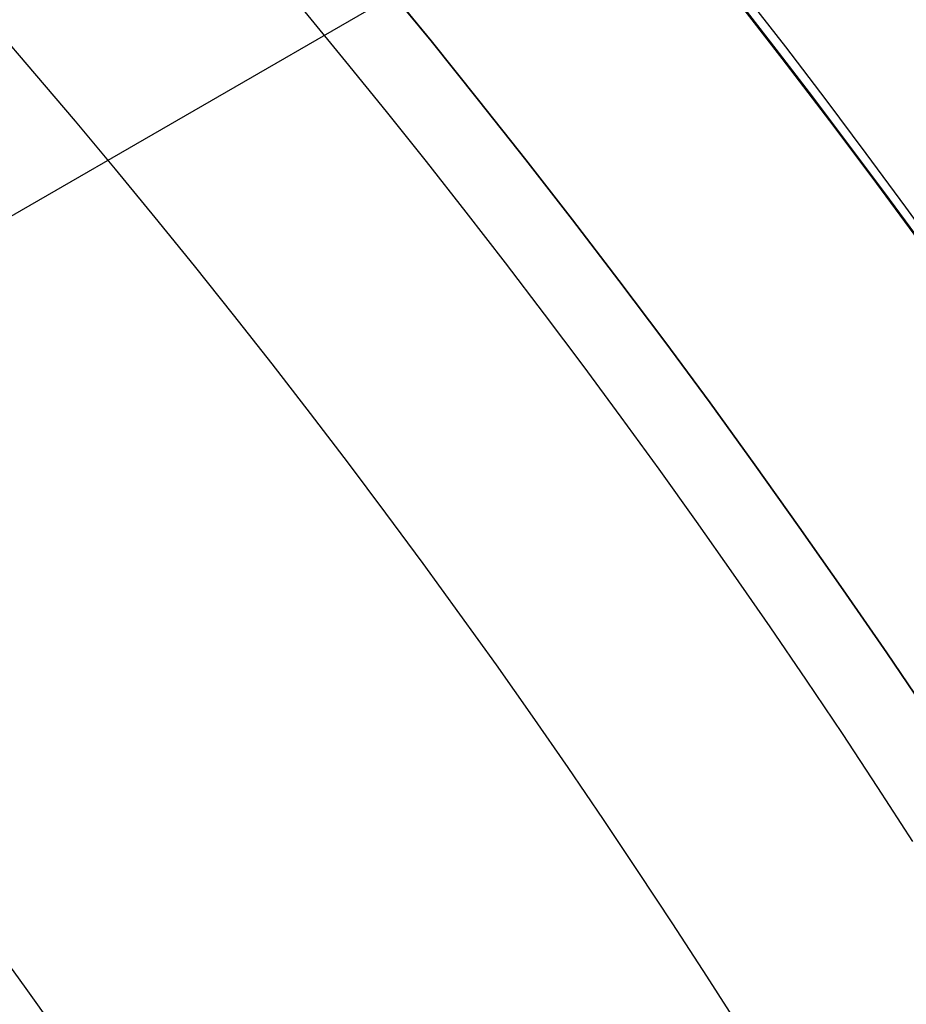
# Model space of a CAD drawing. Extents: x 16051 to 17254, y -2088 to -1046.
# Tile 38 of 62: x 16690.16 to 16695.15, y -1677.9 to -1672.35. Entities that reach past the tile are written whole.
import ezdxf

# ---------------------------------------------------------------- set-up
doc = ezdxf.new("R2010")
doc.units = 0
doc.layers.get('0').update_dxf_attribs({"linetype": 'CONTINUOUS'})
doc.layers.add('COLOR', color=7, linetype='CONTINUOUS')

msp = doc.modelspace()

# ---------------------------------------------------------------- linework, layer by layer
msp.add_line((16697.55002637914, -1669.156714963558, 261.0844421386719), (16672.4352896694, -1683.656714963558, 261.0844421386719))
for points in [[(16695.36814178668, -1673.707516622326), (16695.14686274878, -1673.403135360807), (16694.92333935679, -1673.100498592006), (16694.69758796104, -1672.799614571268), (16694.46962491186, -1672.500491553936), (16694.23946655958, -1672.203137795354), (16694.00712925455, -1671.907561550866), (16693.77262934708, -1671.613771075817), (16693.53598318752, -1671.321774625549), (16693.2972071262, -1671.031580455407), (16693.05631751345, -1670.743196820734), (16692.8133306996, -1670.456631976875), (16692.56826303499, -1670.171894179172), (16692.32113086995, -1669.88899168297), (16692.07195055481, -1669.607932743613), (16691.82073843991, -1669.328725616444)], [(16695.18628618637, -1676.978153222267), (16694.98879731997, -1676.673547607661), (16694.78903730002, -1676.370566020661), (16694.58702186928, -1676.069216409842), (16694.3827667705, -1675.769506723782), (16694.17628774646, -1675.471444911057), (16693.9676005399, -1675.175038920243), (16693.75672089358, -1674.880296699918), (16693.54366455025, -1674.587226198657), (16693.32844725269, -1674.295835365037), (16693.11108474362, -1674.006132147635), (16692.89159276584, -1673.718124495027), (16692.66998706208, -1673.43182035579), (16692.4462833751, -1673.1472276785), (16692.22049744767, -1672.864354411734), (16691.99264502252, -1672.583208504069), (16691.76274184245, -1672.30379790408), (16691.53080365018, -1672.026130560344), (16691.29684618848, -1671.750214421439), (16691.0608852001, -1671.47605743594), (16690.82293642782, -1671.203667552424), (16690.58301561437, -1670.933052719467), (16690.34113850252, -1670.664220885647), (16690.09732083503, -1670.397179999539)], [(16694.21596639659, -1678.036265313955), (16694.02600930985, -1677.73827149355), (16693.83382677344, -1677.441850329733), (16693.63943410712, -1677.147009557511), (16693.44284663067, -1676.853756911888), (16693.24407966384, -1676.562100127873), (16693.04314852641, -1676.27204694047), (16692.84006853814, -1675.983605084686), (16692.63485501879, -1675.696782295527), (16692.42752328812, -1675.411586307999), (16692.2180886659, -1675.128024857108), (16692.00656647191, -1674.846105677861), (16691.7929720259, -1674.565836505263), (16691.57732064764, -1674.287225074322), (16691.35962765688, -1674.010279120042), (16691.13990837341, -1673.735006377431), (16690.91817811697, -1673.461414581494), (16690.69445220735, -1673.189511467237), (16690.4687459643, -1672.919304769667), (16690.24107470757, -1672.650802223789), (16690.01145375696, -1672.384011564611)]]:
    msp.add_lwpolyline(points)
at = {"extrusion": (0.1124755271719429, 0.1948133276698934, 0.9743700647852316)}
msp.add_lwpolyline([(-15309.47030365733, -6720.994009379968), (-15309.98085325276, -6720.685040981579), (-15310.48939906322, -6720.371376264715), (-15310.99588066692, -6720.053034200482), (-15311.50023783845, -6719.730034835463), (-15312.00241057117, -6719.402399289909), (-15312.50233909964, -6719.070149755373), (-15312.99996392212, -6718.733309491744), (-15313.49522582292, -6718.391902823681), (-15313.98806589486, -6718.045955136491), (-15314.47842556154, -6717.695492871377), (-15314.96624659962, -6717.340543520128), (-15315.45147116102, -6716.981135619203), (-15315.93404179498, -6716.617298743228), (-15316.41390147, -6716.24906349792), (-15316.89099359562, -6715.876461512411), (-15317.36526204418, -6715.499525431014), (-15317.83665117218, -6715.118288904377), (-15318.30510584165, -6714.732786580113), (-15318.7705714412, -6714.343054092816), (-15319.23299390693, -6713.949128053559), (-15319.69231974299, -6713.551046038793), (-15320.14849604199, -6713.148846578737), (-15320.6014705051, -6712.742569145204), (-15321.05119146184, -6712.332254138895), (-15321.49760788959, -6711.917942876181), (-15321.94066943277, -6711.499677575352), (-15322.38032642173, -6711.077501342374), (-15322.8165298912, -6710.651458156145), (-15323.24923159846, -6710.221592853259), (-15323.67838404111, -6709.787951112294), (-15324.10394047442, -6709.350579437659), (-15324.52585492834, -6708.909525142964), (-15324.94408222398, -6708.464836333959), (-15325.35857798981, -6708.016561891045), (-15325.76929867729, -6707.564751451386), (-15326.17620157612, -6707.10945539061), (-15326.579244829, -6706.65072480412), (-15326.9783874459, -6706.188611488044), (-15327.37358931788, -6705.723167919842), (-15327.76481123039, -6705.25444723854), (-15328.15201487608, -6704.782503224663), (-15328.53516286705, -6704.307390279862), (-15328.91421874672, -6703.829163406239), (-15329.28914700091, -6703.347878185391), (-15329.65991306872, -6702.863590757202), (-15330.02648335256, -6702.376357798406), (-15330.38882522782, -6701.886236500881), (-15330.74690705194, -6701.393284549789), (-15331.10069817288, -6700.897560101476), (-15331.4501689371, -6700.399121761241), (-15331.79529069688, -6699.898028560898), (-15332.13603581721, -6699.394339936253), (-15332.47237768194, -6698.888115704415), (-15332.80429069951, -6698.379416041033), (-15333.131750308, -6697.868301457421), (-15333.45473297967, -6697.354832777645), (-15333.77321622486, -6696.839071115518), (-15334.08717859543, -6696.321077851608), (-15334.39659968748, -6695.800914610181), (-15334.7014601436, -6695.278643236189), (-15335.00174165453, -6694.754325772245), (-15335.29742696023, -6694.228024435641), (-15335.58849985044, -6693.699801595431), (-15335.87494516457, -6693.16971974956), (-15336.15674879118, -6692.637841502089), (-15336.4338976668, -6692.10422954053), (-15336.70637977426, -6691.56894661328), (-15336.97418414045, -6691.032055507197), (-15337.23730083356, -6690.493619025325), (-15337.49572095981, -6689.953699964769), (-15337.74943665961, -6689.41236109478), (-15337.9984411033, -6688.869665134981), (-15338.24272848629, -6688.325674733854), (-15338.48229402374, -6687.780452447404), (-15338.71713394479, -6687.234060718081), (-15338.94724548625, -6686.686561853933), (-15339.1726268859, -6686.138018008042), (-15339.39327737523, -6685.588491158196), (-15339.60919717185, -6685.038043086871), (-15339.82038747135, -6684.486735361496), (-15340.02685043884, -6683.934629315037), (-15340.22858919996, -6683.381786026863), (-15340.42560783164, -6682.828266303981), (-15340.61791135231, -6682.274130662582), (-15340.80550571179, -6681.719439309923), (-15340.98839778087, -6681.164252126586), (-15341.16659534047, -6680.60862864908), (-15341.34010707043, -6680.05262805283), (-15341.50894253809, -6679.496309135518), (-15341.67311218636, -6678.939730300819), (-15341.83262732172, -6678.382949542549), (-15341.98750010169, -6677.826024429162), (-15342.13774352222, -6677.269012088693), (-15342.28337140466, -6676.711969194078), (-15342.42439838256, -6676.154951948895), (-15342.56083988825, -6675.598016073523), (-15342.69271213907, -6675.04121679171), (-15342.82003212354, -6674.484608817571), (-15342.9428175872, -6673.928246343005), (-15343.06108701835, -6673.37218302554), (-15343.17485963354, -6672.816471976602), (-15343.28415536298, -6672.261165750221), (-15343.38899483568, -6671.70631633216), (-15343.48939936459, -6671.15197512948), (-15343.58539093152, -6670.598192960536), (-15343.67699217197, -6670.045020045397), (-15343.76422635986, -6669.492505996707), (-15343.84711739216, -6668.940699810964), (-15343.92568977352, -6668.389649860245), (-15343.99996860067, -6667.839403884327), (-15344.06997954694, -6667.290008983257), (-15344.13574884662, -6666.741511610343), (-15344.19730327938, -6666.19395756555), (-15344.25467015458, -6665.64739198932), (-15344.30787729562, -6665.101859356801), (-15344.35695302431, -6664.5574034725), (-15344.4019261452, -6664.014067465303), (-15344.44282592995, -6663.471893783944), (-15344.4796821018, -6662.930924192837), (-15344.51252481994, -6662.391199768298), (-15344.54138466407, -6661.852760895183), (-15344.56629261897, -6661.315647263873), (-15344.58728005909, -6660.779897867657), (-15344.60437873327, -6660.245551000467), (-15344.61762074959, -6659.712644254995), (-15344.6270385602, -6659.181214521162), (-15344.63266494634, -6658.651297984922), (-15344.63453300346, -6658.122930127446), (-15344.6327337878, -6657.604389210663), (-15344.62731513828, -6657.08435597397), (-15344.61824576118, -6656.562863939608), (-15344.60549465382, -6656.039947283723), (-15344.58903111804, -6655.51564083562), (-15344.56882477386, -6654.989980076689), (-15344.54484557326, -6654.463001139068), (-15344.51706381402, -6653.934740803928), (-15344.48545015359, -6653.405236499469), (-15344.44997562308, -6652.874526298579), (-15344.41061164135, -6652.342648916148), (-15344.36733002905, -6651.809643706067), (-15344.32010302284, -6651.275550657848), (-15344.26890328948, -6650.740410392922), (-15344.21370394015, -6650.204264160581), (-15344.15447854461, -6649.667153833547), (-15344.09120114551, -6649.129121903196), (-15344.02384627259, -6648.590211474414), (-15343.952388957, -6648.050466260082), (-15343.87680474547, -6647.509930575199), (-15343.79706971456, -6646.968649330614), (-15343.71316048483, -6646.426668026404), (-15343.62505423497, -6645.884032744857), (-15343.53272871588, -6645.340790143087), (-15343.43616226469, -6644.796987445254), (-15343.33533381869, -6644.252672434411), (-15343.2302229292, -6643.707893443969), (-15343.1208097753, -6643.162699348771), (-15343.00707517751, -6642.617139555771), (-15342.8890006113, -6642.07126399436), (-15342.76656822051, -6641.525123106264), (-15342.63976083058, -6640.978767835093), (-15342.50856196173, -6640.432249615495), (-15342.37295584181, -6639.885620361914), (-15342.23292741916, -6639.338932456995), (-15342.08846237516, -6638.792238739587), (-15341.93954713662, -6638.245592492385), (-15341.78616888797, -6637.699047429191), (-15341.62831558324, -6637.15265768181), (-15341.46597595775, -6636.606477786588), (-15341.29913953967, -6636.060562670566), (-15341.12779666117, -6635.514967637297), (-15340.95193846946, -6634.969748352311), (-15340.77155693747, -6634.424960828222), (-15340.58664487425, -6633.880661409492), (-15340.39719593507, -6633.336906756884), (-15340.20320463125, -6632.793753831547), (-15340.00466633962, -6632.251259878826), (-15339.80157731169, -6631.709482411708), (-15339.59393468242, -6631.168479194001), (-15339.38173647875, -6630.628308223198), (-15339.16498162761, -6630.089027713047), (-15338.94366996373, -6629.55069607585), (-15338.71780223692, -6629.013371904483), (-15338.48738011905, -6628.477113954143), (-15338.25240621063, -6627.941981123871), (-15338.01288404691, -6627.40803243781), (-15337.76881810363, -6626.875327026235), (-15337.52021380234, -6626.343924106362), (-15337.26707751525, -6625.813882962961), (-15337.00941656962, -6625.285262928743), (-15336.74723925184, -6624.758123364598), (-15336.48055481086, -6624.232523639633), (-15336.20937346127, -6623.708523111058), (-15335.93370638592, -6623.186181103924), (-15335.65356573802, -6622.665556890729), (-15335.36896464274, -6622.146709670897), (-15335.07991719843, -6621.629698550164), (-15334.78643847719, -6621.114582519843), (-15334.48854452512, -6620.601420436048), (-15334.18625236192, -6620.090270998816), (-15333.87957998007, -6619.581192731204), (-15333.5685463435, -6619.074243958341), (-15333.25317138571, -6618.569482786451), (-15332.93347600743, -6618.066967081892), (-15332.60948207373, -6617.566754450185), (-15332.28121241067, -6617.068902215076), (-15331.94869080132, -6616.573467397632), (-15331.61194198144, -6616.080506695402), (-15331.2709916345, -6615.590076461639), (-15330.92586638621, -6615.102232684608), (-15330.57659379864, -6614.617030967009), (-15330.22320236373, -6614.134526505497), (-15329.86572149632, -6613.654774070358), (-15329.50418152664, -6613.1778279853), (-15329.13861369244, -6612.703742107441), (-15328.7690501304, -6612.232569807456), (-15328.39552386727, -6611.764363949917), (-15328.01806881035, -6611.299176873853), (-15327.63671973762, -6610.837060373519), (-15327.25151228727, -6610.378065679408), (-15326.86248294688, -6609.92224343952), (-15326.46966904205, -6609.469643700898), (-15326.0731087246, -6609.020315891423), (-15325.67284096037, -6608.574308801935), (-15325.26890551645, -6608.131670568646), (-15324.86134294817, -6607.69244865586), (-15324.45019458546, -6607.256689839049), (-15324.03550251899, -6606.824440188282), (-15323.61730958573, -6606.395745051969), (-15323.19565935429, -6605.970649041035), (-15322.77059610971, -6605.54919601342), (-15322.342164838, -6605.131429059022), (-15321.91041121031, -6604.717390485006), (-15321.47538156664, -6604.307121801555), (-15321.03712289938, -6603.900663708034), (-15320.59568283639, -6603.498056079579), (-15320.15110962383, -6603.099337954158), (-15319.7034521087, -6602.704547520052), (-15319.25275972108, -6602.313722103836), (-15318.79908245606, -6601.926898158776), (-15318.34247085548, -6601.54411125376), (-15317.88297598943, -6601.165396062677), (-15317.42064943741, -6600.790786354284), (-15316.95554326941, -6600.420314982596), (-15316.4877100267, -6600.054013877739), (-15316.01720270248, -6599.691914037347), (-15315.54407472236, -6599.334045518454), (-15315.06837992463, -6598.980437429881), (-15314.59017254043, -6598.63111792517), (-15314.10950717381, -6598.286114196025), (-15313.62643878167, -6597.945452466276), (-15313.14102265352, -6597.609157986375), (-15312.65331439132, -6597.277255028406), (-15312.16336988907, -6596.949766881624), (-15311.67124531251, -6596.626715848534), (-15311.17699707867, -6596.308123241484), (-15310.68068183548, -6595.994009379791)], dxfattribs=at)
at = {"extrusion": (0.1124755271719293, 0.1948133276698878, 0.9743700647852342)}
msp.add_lwpolyline([(-15308.55944587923, -6595.994009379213), (-15309.08051549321, -6596.298800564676), (-15309.59963515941, -6596.60845085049), (-15310.11674160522, -6596.922942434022), (-15310.6317717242, -6597.242256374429), (-15311.14466260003, -6597.566372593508), (-15311.6553515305, -6597.895269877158), (-15312.16377605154, -6598.228925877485), (-15312.66987396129, -6598.567317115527), (-15313.17358334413, -6598.91041898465), (-15313.67484259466, -6599.258205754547), (-15314.17359044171, -6599.610650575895), (-15314.66976597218, -6599.967725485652), (-15315.16330865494, -6600.329401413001), (-15315.65415836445, -6600.695648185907), (-15316.14225540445, -6601.066434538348), (-15316.62754053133, -6601.441728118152), (-15317.10995497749, -6601.821495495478), (-15317.58944047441, -6602.205702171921), (-15318.06593927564, -6602.594312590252), (-15318.53939417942, -6602.987290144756), (-15319.00974855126, -6603.384597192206), (-15319.47694634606, -6603.786195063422), (-15319.94093213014, -6604.192044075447), (-15320.40165110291, -6604.602103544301), (-15320.85904911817, -6605.016331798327), (-15321.31307270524, -6605.434686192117), (-15321.7636690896, -6605.857123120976), (-15322.21078621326, -6606.283598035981), (-15322.65437275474, -6606.714065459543), (-15323.09437814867, -6607.148479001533), (-15323.53075260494, -6607.586791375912), (-15323.96344712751, -6608.028954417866), (-15324.3924135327, -6608.474919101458), (-15324.81760446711, -6608.924635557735), (-15325.238973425, -6609.378053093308), (-15325.6564747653, -6609.835120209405), (-15326.070063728, -6610.295784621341), (-15326.47969645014, -6610.759993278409), (-15326.88532998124, -6611.22769238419), (-15327.28692229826, -6611.698827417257), (-15327.68443231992, -6612.173343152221), (-15328.07781992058, -6612.651183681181), (-15328.4670459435, -6613.132292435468), (-15328.85207221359, -6613.616612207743), (-15329.23286154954, -6614.104085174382), (-15329.60937777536, -6614.594652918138), (-15329.98158573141, -6615.08825645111), (-15330.34945128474, -6615.584836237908), (-15330.71294133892, -6616.084332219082), (-15331.07202384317, -6616.586683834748), (-15331.42666780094, -6617.091830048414), (-15331.77684327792, -6617.599709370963), (-15332.12252140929, -6618.11025988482), (-15332.46367440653, -6618.623419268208), (-15332.80027556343, -6619.139124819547), (-15333.13229926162, -6619.657313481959), (-15333.45972097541, -6620.177921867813), (-15333.78251727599, -6620.700886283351), (-15334.10066583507, -6621.226142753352), (-15334.41414542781, -6621.753627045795), (-15334.72293593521, -6622.283274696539), (-15335.02701834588, -6622.815021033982), (-15335.32637475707, -6623.348801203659), (-15335.62098837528, -6623.884550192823), (-15335.91084351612, -6624.422202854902), (-15336.19592560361, -6624.961693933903), (-15336.4762211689, -6625.502958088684), (-15336.75171784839, -6626.045929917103), (-15337.02240438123, -6626.590543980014), (-15337.28827060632, -6627.136734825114), (-15337.54930745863, -6627.684437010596), (-15337.80550696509, -6628.233585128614), (-15338.0568622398, -6628.784113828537), (-15338.30336747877, -6629.335957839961), (-15338.54501795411, -6629.889051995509), (-15338.78181000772, -6630.443331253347), (-15339.01374104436, -6630.998730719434), (-15339.24080952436, -6631.555185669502), (-15339.46301495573, -6632.112631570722), (-15339.68035788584, -6632.671004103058), (-15339.89283989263, -6633.230239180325), (-15340.10046357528, -6633.790272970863), (-15340.30323254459, -6634.351041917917), (-15340.50115141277, -6634.912482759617), (-15340.69422578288, -6635.474532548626), (-15340.88246223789, -6636.037128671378), (-15341.06586832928, -6636.600208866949), (-15341.2444525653, -6637.163711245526), (-15341.41822439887, -6637.727574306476), (-15341.58719421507, -6638.291736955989), (-15341.75137331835, -6638.856138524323), (-15341.91077391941, -6639.420718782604), (-15342.06540912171, -6639.9854179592), (-15342.21529290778, -6640.550176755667), (-15342.36044012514, -6641.114936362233), (-15342.50086647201, -6641.67963847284), (-15342.63658848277, -6642.24422529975), (-15342.76762351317, -6642.808639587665), (-15342.89398972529, -6643.372824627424), (-15343.01570607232, -6643.936724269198), (-15343.13279228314, -6644.500282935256), (-15343.24526884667, -6645.06344563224), (-15343.35315699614, -6645.626157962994), (-15343.4564786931, -6646.188366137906), (-15343.55525661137, -6646.750016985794), (-15343.64951412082, -6647.311057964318), (-15343.73927527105, -6647.871437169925), (-15343.82456477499, -6648.431103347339), (-15343.90540799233, -6648.990005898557), (-15343.98183091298, -6649.548094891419), (-15344.05386014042, -6650.105321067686), (-15344.12152287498, -6650.661635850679), (-15344.18484689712, -6651.216991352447), (-15344.24386055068, -6651.771340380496), (-15344.29859272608, -6652.324636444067), (-15344.34907284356, -6652.876833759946), (-15344.39533083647, -6653.427887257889), (-15344.43739713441, -6653.977752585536), (-15344.47530264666, -6654.526386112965), (-15344.50907874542, -6655.073744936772), (-15344.53875724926, -6655.61978688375), (-15344.56437040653, -6656.164470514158), (-15344.58595087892, -6656.707755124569), (-15344.60353172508, -6657.249600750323), (-15344.61714638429, -6657.789968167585), (-15344.62682866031, -6658.328818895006), (-15344.63261270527, -6658.866115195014), (-15344.63453300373, -6659.401820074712), (-15344.63278133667, -6659.913463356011), (-15344.62750615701, -6660.426560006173), (-15344.61867739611, -6660.941077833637), (-15344.60626526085, -6661.456984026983), (-15344.59024024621, -6661.974245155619), (-15344.57057314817, -6662.492827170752), (-15344.54723507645, -6663.012695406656), (-15344.52019746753, -6663.533814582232), (-15344.48943209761, -6664.056148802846), (-15344.45491109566, -6664.579661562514), (-15344.4166069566, -6665.104315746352), (-15344.37449255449, -6665.630073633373), (-15344.32854115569, -6666.156896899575), (-15344.27872643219, -6666.68474662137), (-15344.22502247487, -6667.213583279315), (-15344.16740380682, -6667.743366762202), (-15344.1058453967, -6668.274056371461), (-15344.04032267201, -6668.805610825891), (-15343.97081153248, -6669.337988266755), (-15343.89728836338, -6669.871146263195), (-15343.8197300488, -6670.405041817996), (-15343.73811398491, -6670.939631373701), (-15343.65241809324, -6671.474870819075), (-15343.56262083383, -6672.010715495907), (-15343.46870121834, -6672.547120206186), (-15343.37063882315, -6673.084039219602), (-15343.26841380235, -6673.621426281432), (-15343.16200690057, -6674.159234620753), (-15343.05139946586, -6674.697416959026), (-15342.93657346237, -6675.23592551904), (-15342.81751148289, -6675.774712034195), (-15342.69419676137, -6676.313727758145), (-15342.5666131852, -6676.852923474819), (-15342.43474530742, -6677.392249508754), (-15342.29857835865, -6677.9316557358), (-15342.15809825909, -6678.471091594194), (-15342.01329163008, -6679.010506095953), (-15341.86414580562, -6679.549847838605), (-15341.71064884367, -6680.089065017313), (-15341.55278953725, -6680.628105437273), (-15341.39055742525, -6681.166916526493), (-15341.22394280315, -6681.705445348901), (-15341.05293673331, -6682.243638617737), (-15340.87753105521, -6682.781442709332), (-15340.69771839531, -6683.318803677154), (-15340.51349217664, -6683.855667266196), (-15340.32484662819, -6684.391978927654), (-15340.13177679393, -6684.927683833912), (-15339.93427854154, -6685.462726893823), (-15339.73234857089, -6685.997052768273), (-15339.5259844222, -6686.530605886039), (-15339.31518448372, -6687.063330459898), (-15339.09994799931, -6687.595170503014), (-15338.88027507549, -6688.126069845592), (-15338.6561666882, -6688.655972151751), (-15338.42762468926, -6689.184820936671), (-15338.1946518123, -6689.712559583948), (-15337.95725167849, -6690.239131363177), (-15337.71542880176, -6690.76447944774), (-15337.46918859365, -6691.288546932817), (-15337.21853736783, -6691.811276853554), (-15336.9634823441, -6692.332612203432), (-15336.70403165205, -6692.852495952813), (-15336.44019433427, -6693.370871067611), (-15336.17198034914, -6693.88768052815), (-15335.89940057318, -6694.402867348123), (-15335.62246680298, -6694.916374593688), (-15335.34119175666, -6695.428145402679), (-15335.05558907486, -6695.938123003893), (-15334.76567332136, -6696.446250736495), (-15334.47145998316, -6696.952472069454), (-15334.17296547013, -6697.456730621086), (-15333.87020711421, -6697.958970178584), (-15333.56320316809, -6698.459134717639), (-15333.25197280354, -6698.957168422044), (-15332.93653610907, -6699.4530157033), (-15332.61691408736, -6699.946621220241), (-15332.29312865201, -6700.437929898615), (-15331.96520262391, -6700.926886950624), (-15331.63315972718, -6701.413437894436), (-15331.2970245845, -6701.897528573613), (-15330.95682271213, -6702.379105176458), (-15330.6125805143, -6702.85811425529), (-15330.26432527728, -6703.334502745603), (-15329.91208516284, -6703.808217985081), (-15329.55588920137, -6704.279207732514), (-15329.19576728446, -6704.747420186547), (-15328.83175015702, -6705.212804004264), (-15328.463869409, -6705.675308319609), (-15328.09215746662, -6706.134882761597), (-15327.71664758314, -6706.591477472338), (-15327.33737382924, -6707.045043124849), (-15326.95437108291, -6707.495530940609), (-15326.56767501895, -6707.942892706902), (-15326.17732209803, -6708.387080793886), (-15325.78334955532, -6708.828048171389), (-15325.38579538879, -6709.26574842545), (-15324.98469834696, -6709.700135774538), (-15324.58009791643, -6710.131165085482), (-15324.17203430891, -6710.558791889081), (-15323.76054844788, -6710.982972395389), (-15323.34568195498, -6711.403663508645), (-15322.92747713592, -6711.820822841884), (-15322.50597696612, -6712.23440873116), (-15322.08122507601, -6712.644380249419), (-15321.65326573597, -6713.050697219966), (-15321.222143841, -6713.453320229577), (-15320.78790489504, -6713.852210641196), (-15320.35059499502, -6714.247330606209), (-15319.91026081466, -6714.63864307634), (-15319.46694958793, -6715.026111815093), (-15319.02070909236, -6715.409701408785), (-15318.57158763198, -6715.789377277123), (-15318.11963402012, -6716.165105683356), (-15317.66489756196, -6716.53685374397), (-15317.20742803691, -6716.904589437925), (-15316.74727568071, -6717.268281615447), (-15316.28449116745, -6717.627900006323), (-15315.81912559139, -6717.983415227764), (-15315.35123044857, -6718.334798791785), (-15314.88085761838, -6718.682023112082), (-15314.40805934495, -6719.02506151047), (-15313.93288821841, -6719.363888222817), (-15313.45539715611, -6719.698478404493), (-15312.97563938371, -6720.028808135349), (-15312.49366841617, -6720.354854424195), (-15312.00953803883, -6720.676595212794), (-15311.52330228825, -6720.994009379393)], dxfattribs=at)
at = {"extrusion": (0.1124755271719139, 0.1948133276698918, 0.9743700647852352)}
msp.add_lwpolyline([(-15314.92049179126, -6595.994009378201), (-15315.39590661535, -6596.329127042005), (-15315.86907008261, -6596.668318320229), (-15316.3399330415, -6597.011559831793), (-15316.80844663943, -6597.358827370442), (-15317.27456233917, -6597.710095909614), (-15317.73823193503, -6598.065339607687), (-15318.19940756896, -6598.424531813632), (-15318.65804174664, -6598.787645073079), (-15319.11408735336, -6599.154651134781), (-15319.56749766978, -6599.525520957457), (-15320.0182263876, -6599.900224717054), (-15320.46622762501, -6600.278731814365), (-15320.91145594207, -6600.661010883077), (-15321.35386635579, -6601.047029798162), (-15321.7934143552, -6601.436755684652), (-15322.23005591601, -6601.830154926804), (-15322.66374751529, -6602.227193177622), (-15323.09444614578, -6602.627835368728), (-15323.52210933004, -6603.032045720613), (-15323.94669513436, -6603.439787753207), (-15324.36816218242, -6603.85102429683), (-15324.78646966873, -6604.265717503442), (-15325.20157737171, -6604.683828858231), (-15325.61344566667, -6605.10531919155), (-15326.02203553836, -6605.53014869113), (-15326.42730859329, -6605.958276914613), (-15326.82922707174, -6606.389662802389), (-15327.22775385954, -6606.82426469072), (-15327.62285249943, -6607.262040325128), (-15328.01448720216, -6607.70294687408), (-15328.40262285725, -6608.146940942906), (-15328.78722504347, -6608.593978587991), (-15329.16826003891, -6609.044015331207), (-15329.54569483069, -6609.497006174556), (-15329.91949712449, -6609.952905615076), (-15330.28963535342, -6610.411667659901), (-15330.65607868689, -6610.87324584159), (-15331.0187970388, -6611.337593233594), (-15331.37776107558, -6611.804662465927), (-15331.73294222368, -6612.274405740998), (-15332.08431267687, -6612.746774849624), (-15332.43184540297, -6613.221721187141), (-15332.77551415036, -6613.699195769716), (-15333.11529345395, -6614.179149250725), (-15333.45115864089, -6614.66153193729), (-15333.78308583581, -6615.146293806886), (-15334.11105196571, -6615.633384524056), (-15334.43503476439, -6616.122753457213), (-15334.75501277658, -6616.614349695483), (-15335.07096536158, -6617.108122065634), (-15335.38287269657, -6617.604019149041), (-15335.69071577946, -6618.101989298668), (-15335.99447643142, -6618.601980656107), (-15336.29413729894, -6619.103941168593), (-15336.58968185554, -6619.607818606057), (-15336.88109440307, -6620.113560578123), (-15337.16836007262, -6620.621114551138), (-15337.45146482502, -6621.130427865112), (-15337.73039545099, -6621.641447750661), (-15338.00513957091, -6622.15412134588), (-15338.27568563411, -6622.668395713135), (-15338.54202291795, -6623.184217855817), (-15338.80414152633, -6623.701534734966), (-15339.06203238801, -6624.220293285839), (-15339.31568725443, -6624.740440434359), (-15339.56509869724, -6625.261923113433), (-15339.81026010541, -6625.784688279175), (-15340.0511656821, -6626.308682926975), (-15340.28781044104, -6626.83385410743), (-15340.52019020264, -6627.360148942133), (-15340.74830158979, -6627.887514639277), (-15340.97214202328, -6628.415898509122), (-15341.1917097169, -6628.945247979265), (-15341.40700367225, -6629.475510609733), (-15341.6180236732, -6630.006634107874), (-15341.8247702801, -6630.538566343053), (-15342.02724482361, -6631.071255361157), (-15342.22544939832, -6631.604649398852), (-15342.41938685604, -6632.138696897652), (-15342.60906079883, -6632.673346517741), (-15342.79447557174, -6633.208547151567), (-15342.97563625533, -6633.744247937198), (-15343.15254865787, -6634.280398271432), (-15343.32521930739, -6634.816947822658), (-15343.49365544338, -6635.353846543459), (-15343.65786500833, -6635.891044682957), (-15343.81785663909, -6636.4284927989), (-15343.97363965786, -6636.966141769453), (-15344.12522406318, -6637.50394280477), (-15344.27262052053, -6638.041847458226), (-15344.41584035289, -6638.579807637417), (-15344.55489553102, -6639.117775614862), (-15344.68979866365, -6639.655704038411), (-15344.82056298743, -6640.19354594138), (-15344.94720235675, -6640.731254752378), (-15345.06973123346, -6641.268784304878), (-15345.18816467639, -6641.806088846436), (-15345.30251833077, -6642.343123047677), (-15345.41280841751, -6642.879842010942), (-15345.51905172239, -6643.416201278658), (-15345.62126558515, -6643.952156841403), (-15345.71946788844, -6644.487665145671), (-15345.81367704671, -6645.02268310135), (-15345.90391199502, -6645.557168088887), (-15345.99019217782, -6646.091077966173), (-15346.07253753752, -6646.624371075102), (-15346.15096850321, -6647.157006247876), (-15346.22550597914, -6647.688942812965), (-15346.2961713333, -6648.22014060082), (-15346.36298638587, -6648.750559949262), (-15346.4259733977, -6649.280161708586), (-15346.48515505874, -6649.808907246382), (-15346.54055447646, -6650.336758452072), (-15346.5921951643, -6650.863677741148), (-15346.64010103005, -6651.389628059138), (-15346.68429636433, -6651.914572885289), (-15346.724805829, -6652.438476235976), (-15346.76165444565, -6652.961302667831), (-15346.79486758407, -6653.483017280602), (-15346.82447095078, -6654.003585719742), (-15346.85049057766, -6654.522974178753), (-15346.87295281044, -6655.041149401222), (-15346.89188429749, -6655.558078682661), (-15346.90731197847, -6656.073729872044), (-15346.91926307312, -6656.588071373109), (-15346.92776507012, -6657.101072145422), (-15346.93284571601, -6657.612701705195), (-15346.9345330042, -6658.122930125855), (-15346.93278552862, -6658.642178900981), (-15346.92752331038, -6659.162878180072), (-15346.91871685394, -6659.68499640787), (-15346.90633692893, -6660.208501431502), (-15346.89035458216, -6660.733360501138), (-15346.87074114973, -6661.259540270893), (-15346.8474682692, -6661.787006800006), (-15346.82050789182, -6662.315725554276), (-15346.78983229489, -6662.845661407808), (-15346.75541409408, -6663.37677864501), (-15346.71722625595, -6663.909040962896), (-15346.67524211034, -6664.442411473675), (-15346.62943536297, -6664.976852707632), (-15346.57978010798, -6665.512326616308), (-15346.52625084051, -6666.048794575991), (-15346.46882246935, -6666.586217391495), (-15346.40747032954, -6667.124555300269), (-15346.342170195, -6667.663767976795), (-15346.27289829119, -6668.203814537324), (-15346.19963130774, -6668.744653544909), (-15346.12234641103, -6669.286243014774), (-15346.0410212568, -6669.828540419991), (-15345.95563400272, -6670.371502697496), (-15345.86616332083, -6670.915086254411), (-15345.7725884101, -6671.459246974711), (-15345.67488900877, -6672.003940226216), (-15345.5730454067, -6672.549120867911), (-15345.46703845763, -6673.094743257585), (-15345.35684959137, -6673.640761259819), (-15345.24246082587, -6674.187128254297), (-15345.12385477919, -6674.733797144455), (-15345.0010146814, -6675.280720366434), (-15344.87392438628, -6675.827849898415), (-15344.74256838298, -6676.375137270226), (-15344.60693180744, -6676.922533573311), (-15344.46700045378, -6677.469989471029), (-15344.3227607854, -6678.017455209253), (-15344.17419994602, -6678.564880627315), (-15344.02130577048, -6679.112215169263), (-15343.86406679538, -6679.659407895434), (-15343.70247226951, -6680.206407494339), (-15343.53651216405, -6680.753162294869), (-15343.36617718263, -6681.299620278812), (-15343.19145877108, -6681.845729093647), (-15343.01234912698, -6682.391436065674), (-15342.82884120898, -6682.936688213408), (-15342.64092874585, -6683.481432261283), (-15342.44860624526, -6684.025614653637), (-15342.25186900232, -6684.569181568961), (-15342.05071310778, -6685.112078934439), (-15341.845135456, -6685.65425244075), (-15341.63513375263, -6686.195647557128), (-15341.42070652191, -6686.736209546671), (-15341.20185311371, -6687.275883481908), (-15340.97857371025, -6687.814614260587), (-15340.75086933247, -6688.352346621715), (-15340.51874184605, -6688.8890251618), (-15340.28219396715, -6689.424594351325), (-15340.04122926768, -6689.958998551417), (-15339.79585218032, -6690.492182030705), (-15339.54606800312, -6691.024088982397), (-15339.29188290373, -6691.554663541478), (-15339.03330392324, -6692.083849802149), (-15338.77033897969, -6692.611591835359), (-15338.50299687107, -6693.137833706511), (-15338.23128727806, -6693.662519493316), (-15337.95522076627, -6694.185593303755), (-15337.6748087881, -6694.70699929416), (-15337.39006368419, -6695.226681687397), (-15337.10099868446, -6695.744584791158), (-15336.80762790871, -6696.260653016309), (-15336.50996636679, -6696.774830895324), (-15336.20802995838, -6697.287063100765), (-15335.90183547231, -6697.797294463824), (-15335.59140058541, -6698.305469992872), (-15335.276743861, -6698.81153489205), (-15334.95788474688, -6699.315434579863), (-15334.63484357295, -6699.817114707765), (-15334.30764154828, -6700.316521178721), (-15333.97630075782, -6700.813600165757), (-15333.64084415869, -6701.30829813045), (-15333.30129557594, -6701.800561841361), (-15332.95767969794, -6702.290338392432), (-15332.6100220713, -6702.777575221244), (-15332.25834909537, -6703.262220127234), (-15331.9026880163, -6703.744221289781), (-15331.54306692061, -6704.223527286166), (-15331.17951472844, -6704.700087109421), (-15330.81206118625, -6705.173850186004), (-15330.44073685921, -6705.644766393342), (-15330.06557312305, -6706.112786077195), (-15329.68660215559, -6706.577860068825), (-15329.30385692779, -6707.039939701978), (-15328.91737119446, -6707.498976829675), (-15328.52717948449, -6707.954923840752), (-15328.13331709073, -6708.407733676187), (-15327.73582005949, -6708.857359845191), (-15327.33472517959, -6709.303756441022), (-15326.93006997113, -6709.746878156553), (-15326.52189267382, -6710.18668029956), (-15326.11023223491, -6710.623118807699), (-15325.69512829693, -6711.056150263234), (-15325.27662118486, -6711.485731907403), (-15324.85475189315, -6711.911821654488), (-15324.4295620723, -6712.334378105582), (-15324.00109401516, -6712.753360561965), (-15323.56939064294, -6713.168729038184), (-15323.13449549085, -6713.580444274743), (-15322.69645269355, -6713.988467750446), (-15322.25530697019, -6714.392761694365), (-15321.81110360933, -6714.793289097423), (-15321.36388845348, -6715.190013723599), (-15320.91370788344, -6715.582900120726), (-15320.4606088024, -6715.971913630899), (-15320.00463861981, -6716.357020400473), (-15319.54584523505, -6716.738187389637), (-15319.0842770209, -6717.115382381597), (-15318.61998280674, -6717.488573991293), (-15318.15301186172, -6717.857731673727), (-15317.68341387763, -6718.222825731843), (-15317.21123895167, -6718.583827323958), (-15316.73653756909, -6718.940708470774), (-15316.25936058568, -6719.293442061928), (-15315.77975921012, -6719.642001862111), (-15315.2977849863, -6719.986362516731), (-15314.81348977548, -6720.326499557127), (-15314.32692573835, -6720.662389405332), (-15313.83814531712, -6720.994009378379)], dxfattribs=at)
at = {"extrusion": (0.1124755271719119, 0.1948133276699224, 0.9743700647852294)}
msp.add_lwpolyline([(-15315.67810926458, -6720.994009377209), (-15316.14404000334, -6720.656685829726), (-15316.60769940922, -6720.315426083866), (-15317.06904060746, -6719.970253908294), (-15317.52801703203, -6719.62119384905), (-15317.98458244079, -6719.268271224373), (-15318.43869093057, -6718.911512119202), (-15318.89029695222, -6718.550943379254), (-15319.33935532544, -6718.18659260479), (-15319.78582125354, -6717.818488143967), (-15320.22965033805, -6717.446659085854), (-15320.67079859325, -6717.071135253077), (-15321.10922246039, -6716.691947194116), (-15321.54487882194, -6716.309126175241), (-15321.97772501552, -6715.922704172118), (-15322.40771884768, -6715.532713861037), (-15322.83481860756, -6715.139188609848), (-15323.25898308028, -6714.742162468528), (-15323.68017156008, -6714.341670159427), (-15324.09834386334, -6713.937747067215), (-15324.51346034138, -6713.530429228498), (-15324.92548189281, -6713.119753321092), (-15325.33436997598, -6712.705756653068), (-15325.74008662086, -6712.288477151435), (-15326.14259444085, -6711.86795335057), (-15326.54185664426, -6711.444224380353), (-15326.93783704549, -6711.017329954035), (-15327.33050007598, -6710.587310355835), (-15327.71981079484, -6710.154206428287), (-15328.10573489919, -6709.718059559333), (-15328.48823873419, -6709.278911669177), (-15328.86728930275, -6708.836805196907), (-15329.242854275, -6708.3917830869), (-15329.61490199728, -6707.943888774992), (-15329.98340150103, -6707.493166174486), (-15330.34832251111, -6707.039659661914), (-15330.70963545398, -6706.583414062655), (-15331.06731146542, -6706.124474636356), (-15331.42132239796, -6705.662887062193), (-15331.77164082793, -6705.198697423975), (-15332.11824006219, -6704.731952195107), (-15332.46109414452, -6704.262698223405), (-15332.80017786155, -6703.790982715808), (-15333.13546674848, -6703.316853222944), (-15333.46693709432, -6702.840357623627), (-15333.79456594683, -6702.361544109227), (-15334.11833111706, -6701.880461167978), (-15334.43821118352, -6701.397157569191), (-15334.75418549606, -6700.911682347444), (-15335.06623417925, -6700.424084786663), (-15335.3743381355, -6699.934414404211), (-15335.67847904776, -6699.442720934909), (-15335.97863938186, -6698.949054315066), (-15336.27480238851, -6698.453464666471), (-15336.56695210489, -6697.956002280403), (-15336.85507335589, -6697.456717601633), (-15337.13915175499, -6696.955661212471), (-15337.41917370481, -6696.452883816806), (-15337.69512639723, -6695.948436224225), (-15337.9669978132, -6695.442369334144), (-15338.23477672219, -6694.934734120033), (-15338.4984526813, -6694.425581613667), (-15338.75801603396, -6693.9149628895), (-15339.01345790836, -6693.402929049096), (-15339.26477021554, -6692.889531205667), (-15339.51194564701, -6692.374820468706), (-15339.75497767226, -6691.858847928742), (-15339.99386053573, -6691.341664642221), (-15340.22858925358, -6690.823321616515), (-15340.4591596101, -6690.303869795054), (-15340.68556815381, -6689.783360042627), (-15340.90781219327, -6689.261843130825), (-15341.12588979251, -6688.739369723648), (-15341.33979976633, -6688.215990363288), (-15341.54954167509, -6687.691755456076), (-15341.7551158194, -6687.166715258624), (-15341.95652323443, -6686.640919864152), (-15342.15376568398, -6686.114419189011), (-15342.34684565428, -6685.587262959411), (-15342.53576634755, -6685.059500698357), (-15342.72053167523, -6684.5311817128), (-15342.9011462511, -6684.002355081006), (-15343.07761538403, -6683.473069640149), (-15343.24994507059, -6682.943373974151), (-15343.41814198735, -6682.413316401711), (-15343.58221348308, -6681.882944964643), (-15343.74216757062, -6681.352307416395), (-15343.89801291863, -6680.821451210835), (-15344.04975884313, -6680.290423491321), (-15344.19741529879, -6679.759271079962), (-15344.34099287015, -6679.228040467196), (-15344.48050276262, -6678.696777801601), (-15344.61595679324, -6678.165528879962), (-15344.7473673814, -6677.634339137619), (-15344.8747475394, -6677.103253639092), (-15344.99811086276, -6676.572317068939), (-15345.11747152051, -6676.04157372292), (-15345.23284424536, -6675.511067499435), (-15345.34424432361, -6674.980841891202), (-15345.45168758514, -6674.450939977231), (-15345.55519039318, -6673.921404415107), (-15345.654769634, -6673.392277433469), (-15345.75044270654, -6672.863600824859), (-15345.84222751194, -6672.335415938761), (-15345.93014244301, -6671.807763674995), (-15346.01420637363, -6671.280684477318), (-15346.09443864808, -6670.754218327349), (-15346.17085907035, -6670.228404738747), (-15346.24348789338, -6669.703282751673), (-15346.31234580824, -6669.1788909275), (-15346.37745393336, -6668.655267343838), (-15346.43883380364, -6668.132449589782), (-15346.49650735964, -6667.610474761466), (-15346.55049693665, -6667.089379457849), (-15346.60082525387, -6666.569199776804), (-15346.6475154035, -6666.049971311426), (-15346.69059083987, -6665.531729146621), (-15346.73007536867, -6665.014507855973), (-15346.76599313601, -6664.498341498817), (-15346.7983686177, -6663.983263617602), (-15346.82722660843, -6663.469307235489), (-15346.85259221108, -6662.956504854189), (-15346.87449082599, -6662.444888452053), (-15346.89294814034, -6661.934489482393), (-15346.90799011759, -6661.425338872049), (-15346.91964298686, -6660.917467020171), (-15346.92793323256, -6660.410903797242), (-15346.93288758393, -6659.905678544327), (-15346.93453300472, -6659.401820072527), (-15346.93274021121, -6658.875881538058), (-15346.92734126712, -6658.348455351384), (-15346.91830552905, -6657.819574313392), (-15346.905602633, -6657.28927185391), (-15346.88920250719, -6656.757582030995), (-15346.86907538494, -6656.224539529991), (-15346.84519181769, -6655.69017966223), (-15346.81752268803, -6655.154538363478), (-15346.78603922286, -6654.617652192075), (-15346.75071300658, -6654.079558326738), (-15346.71151599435, -6653.540294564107), (-15346.66842052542, -6652.999899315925), (-15346.62139933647, -6652.45841160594), (-15346.57042557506, -6651.915871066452), (-15346.51547281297, -6651.372317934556), (-15346.45651505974, -6650.827793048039), (-15346.39352677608, -6650.282337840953), (-15346.32648288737, -6649.735994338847), (-15346.25535879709, -6649.188805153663), (-15346.18013040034, -6648.640813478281), (-15346.10077409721, -6648.092063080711), (-15346.01726680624, -6647.542598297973), (-15345.92958597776, -6646.992464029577), (-15345.83770960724, -6646.441705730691), (-15345.74161624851, -6645.890369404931), (-15345.64128502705, -6645.33850159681), (-15345.53669565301, -6644.786149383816), (-15345.42782843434, -6644.233360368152), (-15345.31466428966, -6643.680182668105), (-15345.19718476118, -6643.126664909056), (-15345.07537202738, -6642.572856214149), (-15344.9492089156, -6642.018806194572), (-15344.81867891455, -6641.464564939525), (-15344.68376618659, -6640.910183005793), (-15344.54445557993, -6640.35571140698), (-15344.40073264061, -6639.801201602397), (-15344.25258362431, -6639.2467054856), (-15344.09999550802, -6638.692275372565), (-15343.94295600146, -6638.137963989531), (-15343.78145355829, -6637.583824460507), (-15343.61547738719, -6637.029910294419), (-15343.44501746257, -6636.47627537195), (-15343.27006453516, -6635.922973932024), (-15343.09061014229, -6635.37006055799), (-15342.90664661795, -6634.817590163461), (-15342.71816710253, -6634.265617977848), (-15342.52516555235, -6633.714199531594), (-15342.32763674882, -6633.163390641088), (-15342.12557630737, -6632.613247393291), (-15341.91898068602, -6632.063826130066), (-15341.70784719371, -6631.515183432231), (-15341.49217399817, -6630.967376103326), (-15341.27196013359, -6630.420461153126), (-15341.04720550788, -6629.87449578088), (-15340.81791090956, -6629.329537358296), (-15340.58407801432, -6628.785643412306), (-15340.34570939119, -6628.242871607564), (-15340.10280850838, -6627.701279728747), (-15339.85537973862, -6627.160925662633), (-15339.60342836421, -6626.621867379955), (-15339.34696058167, -6626.084162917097), (-15339.08598350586, -6625.547870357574), (-15338.82050517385, -6625.013047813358), (-15338.55053454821, -6624.479753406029), (-15338.27608151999, -6623.948045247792), (-15337.99715691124, -6623.417981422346), (-15337.71377247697, -6622.889619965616), (-15337.42594090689, -6622.363018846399), (-15337.13367582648, -6621.838235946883), (-15336.83699179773, -6621.315329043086), (-15336.5359043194, -6620.794355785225), (-15336.23042982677, -6620.275373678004), (-15335.920585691, -6619.758440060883), (-15335.60639021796, -6619.243612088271), (-15335.28786264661, -6618.730946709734), (-15334.96502314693, -6618.220500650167), (-15334.63789281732, -6617.712330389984), (-15334.30649368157, -6617.206492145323), (-15333.97084868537, -6616.70304184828), (-15333.63098169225, -6616.202035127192), (-15333.28691747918, -6615.703527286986), (-15332.93868173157, -6615.207573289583), (-15332.58630103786, -6614.714227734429), (-15332.22980288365, -6614.223544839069), (-15331.86921564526, -6613.735578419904), (-15331.50456858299, -6613.250381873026), (-15331.13589183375, -6612.768008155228), (-15330.76321640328, -6612.288509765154), (-15330.386574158, -6611.811938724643), (-15330.00599781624, -6611.338346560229), (-15329.62152093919, -6610.867784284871), (-15329.23317792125, -6610.400302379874), (-15328.84100398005, -6609.93595077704), (-15328.44503514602, -6609.474778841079), (-15328.04530825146, -6609.016835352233), (-15327.6418609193, -6608.562168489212), (-15327.23473155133, -6608.11082581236), (-15326.82395931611, -6607.662854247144), (-15326.40958413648, -6607.21830006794), (-15325.9916466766, -6606.77720888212), (-15325.5701883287, -6606.339625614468), (-15325.14525119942, -6605.905594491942), (-15324.71687809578, -6605.47515902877), (-15324.28511251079, -6605.048362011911), (-15323.84999860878, -6604.625245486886), (-15323.41158121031, -6604.205850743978), (-15322.96990577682, -6603.790218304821), (-15322.52501839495, -6603.378387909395), (-15322.07696576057, -6602.970398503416), (-15321.6257951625, -6602.566288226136), (-15321.17155446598, -6602.166094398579), (-15320.71429209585, -6601.76985351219), (-15320.25405701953, -6601.377601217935), (-15319.79089872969, -6600.98937231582), (-15319.32486722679, -6600.605200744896), (-15318.85601300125, -6600.225119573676), (-15318.38438701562, -6599.849160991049), (-15317.9100406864, -6599.477356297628), (-15317.43302586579, -6599.109735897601), (-15316.9533948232, -6598.746329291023), (-15316.47120022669, -6598.387165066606), (-15315.98649512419, -6598.032270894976), (-15315.49933292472, -6597.681673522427), (-15315.0097673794, -6597.33539876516), (-15314.51785256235, -6596.993471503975), (-15314.02364285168, -6596.65591567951), (-15313.52719291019, -6596.322754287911), (-15313.02855766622, -6595.994009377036)], dxfattribs=at)
at = {"extrusion": (0, 0, -1)}
for centre, radius, start, end in [((-16652.00356566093, -1705.267930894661, -89.37470231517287), 70.9424557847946, 329.9999999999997, 149.9999999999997), ((-16652.00356566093, -1705.267930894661, -46.50000292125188), 70.9424557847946, 329.9999999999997, 149.9999999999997), ((-16652.00356566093, -1705.267930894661, -259.6250029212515), 65.00000000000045, 330.0000000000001, 149.9999999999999), ((-16652.00356566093, -1705.267930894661, -259.6250029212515), 64, 329.9999999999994, 149.9999999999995), ((-16652.00356566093, -1705.267930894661, -88.12500292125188), 52.0912327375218, 329.9999999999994, 149.9999999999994), ((-16652.00356566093, -1705.267930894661, -62.12500292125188), 47.0345567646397, 330.0000000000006, 150.0000000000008), ((-16652.00356566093, -1705.267930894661, -89.37470231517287), 70.94245578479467, 149.9999999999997, 329.9999999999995), ((-16652.00356566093, -1705.267930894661, -46.50000292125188), 70.94245578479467, 149.9999999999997, 329.9999999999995), ((-16652.00356566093, -1705.267930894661, -259.6250029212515), 65.00000000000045, 150.0000000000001, 329.9999999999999), ((-16652.00356566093, -1705.267930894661, -259.6250029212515), 64, 149.9999999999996, 329.9999999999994)]:
    msp.add_arc(centre, radius, start, end, dxfattribs=at)
for centre, radius, start, end in [((16652.00356566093, -1705.267930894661, 89.37470231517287), 73.2424557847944, 30.0000000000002, 210.0000000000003), ((16652.00356566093, -1705.267930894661, 46.50000292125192), 71.7424557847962, 52.49999999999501, 187.5000000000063), ((16652.00356570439, -1705.267930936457, 88.63012703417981), 71.44457953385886, 30.0000000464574, 209.9999999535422), ((16652.00356566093, -1705.267930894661, 89.05580518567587), 71.21139006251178, 29.99999999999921, 209.9999999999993), ((16652.00356566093, -1705.267930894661, 245.6831232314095), 64.99999999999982, 29.99999999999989, 209.9999999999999), ((16652.00356566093, -1705.267930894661, 245.6831232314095), 63.99999999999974, 30.00000000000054, 210.0000000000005), ((16652.00356566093, -1705.267930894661, 211.3914713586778), 58.01326896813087, 30.00000000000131, 209.9999999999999), ((16652.00356566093, -1705.267930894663, 212.0545527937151), 57.26209357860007, 30.000000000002, 209.9999999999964), ((16652.00356566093, -1705.267930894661, 67.12500292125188), 53.58193971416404, 30.00000000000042, 210.0000000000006), ((16652.00356566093, -1705.267930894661, 65.62055118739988), 53.58193971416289, 29.99999999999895, 209.9999999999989), ((16652.00356566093, -1705.267930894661, 67.12500292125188), 52.09123273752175, 30.00000000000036, 210.0000000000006), ((16652.00356566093, -1705.267930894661, 77.62500292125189), 52.09123273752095, 29.99999999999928, 209.9999999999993), ((16652.00356566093, -1705.267930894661, 89.37470231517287), 73.2424557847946, 210.0000000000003, 30.00000000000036), ((16652.00356564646, -1705.267930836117, 88.63012703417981), 71.4445795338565, 210.0000000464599, 29.99999995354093), ((16652.00356566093, -1705.267930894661, 89.05580518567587), 71.21139006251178, 209.9999999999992, 29.99999999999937), ((16652.00356566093, -1705.267930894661, 245.6831232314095), 65.00000000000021, 209.9999999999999, 29.99999999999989), ((16652.00356566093, -1705.267930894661, 245.6831232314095), 64.00000000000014, 210.0000000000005, 30.00000000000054), ((16652.00356566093, -1705.267930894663, 211.3914713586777), 58.01326896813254, 209.999999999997, 30.00000000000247), ((16652.00356566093, -1705.267930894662, 212.0545527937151), 57.26209357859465, 209.9999999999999, 30.00000000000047)]:
    msp.add_arc(centre, radius, start, end)
at = {"extrusion": (0.2249510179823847, -2.367620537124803e-08, -0.9743700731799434)}
msp.add_arc((-1705.614198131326, 16241.03191228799, 3681.383893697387), 56.00000007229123, 27.61352075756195, 57.6076286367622, dxfattribs=at)
at = {"extrusion": (-0.2249511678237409, -6.972095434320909e-08, 0.9743700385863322)}
msp.add_arc((1705.621112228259, 16241.03065615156, -3682.331791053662), 56.00000007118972, 122.3923481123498, 152.3864609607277, dxfattribs=at)
at = {"extrusion": (-0.1379216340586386, 5.758165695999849e-09, 0.9904431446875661)}
msp.add_arc((1705.705298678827, 16502.94458901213, -2228.741612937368), 56.00995930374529, 122.4950464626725, 129.9475447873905, dxfattribs=at)
at = {"extrusion": (0.500000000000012, -0.8660254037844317, 1.389025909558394e-16)}
msp.add_arc((13600.29508809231, 231.7412435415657, 9802.807131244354), 33.1290582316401, 284.204023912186, 6.39009168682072e-13, dxfattribs=at)
at = {"extrusion": (0.5000000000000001, -0.8660254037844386, 4.904564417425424e-16)}
msp.add_arc((13600.29508809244, 231.7412435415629, 9802.807131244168), 32.12905823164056, 284.4245334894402, 359.9999999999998, dxfattribs=at)
at = {"layer": 'COLOR', "extrusion": (0, 0, -1)}
for centre, radius, start, end in [((-16652.00357279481, -1705.267947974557, 10.54089386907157), 152.392098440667, 333.3815781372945, 153.3815781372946), ((-16652.00357279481, -1705.267947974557, -18.68835025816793), 83.81579491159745, 333.3815781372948, 153.3815781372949), ((-16652.00357279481, -1705.267947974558, -33.3991820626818), 73.00000000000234, 63.38157813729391, 243.3815781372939), ((-16652.00357279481, -1705.267947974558, -43.50000292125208), 75.00000000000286, 63.38157813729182, 243.3815781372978), ((-16652.00357279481, -1705.267947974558, -32.97295255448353), 75.00000000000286, 63.38157813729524, 243.3815781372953), ((-16652.00357279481, -1705.267947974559, -43.50000292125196), 73.00000000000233, 63.3815781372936, 243.3815781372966), ((-16652.00357279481, -1705.267947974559, -43.50000292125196), 73.00000000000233, 63.3815781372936, 243.3815781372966), ((-16652.00357279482, -1705.267947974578, -26.2000005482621), 61.09154780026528, 333.3815781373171, 153.3815781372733), ((-16652.00357279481, -1705.267947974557, 10.54089386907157), 152.3920984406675, 153.3815781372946, 333.3815781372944), ((-16652.01167515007, -1705.263905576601, -28.2000005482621), 59.50000000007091, 333.3815781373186, 153.3815781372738), ((-16652.01167515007, -1705.263905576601, -26.2000005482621), 59.50000000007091, 333.3815781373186, 153.3815781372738), ((-16652.01167515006, -1705.263905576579, -27.2000005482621), 59.5000000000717, 333.3815781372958, 153.3815781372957), ((-16652.00357279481, -1705.267947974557, -18.68835025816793), 83.81579491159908, 153.3815781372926, 333.3815781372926)]:
    msp.add_arc(centre, radius, start, end, dxfattribs=at)
at = {"layer": 'COLOR'}
for centre, radius, start, end in [((16652.00357279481, -1705.267947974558, -35.79999945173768), 153, 26.61842186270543, 206.618421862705), ((16652.00357279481, -1705.267947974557, -11.46081713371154), 152.9999999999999, 26.61842186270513, 206.6184218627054), ((16652.00357279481, -1705.267947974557, -23.63040829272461), 153.0000000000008, 26.61842186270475, 206.6184218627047), ((16652.00357279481, -1705.267947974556, -10.90949982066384), 152.834295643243, 26.61842186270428, 206.6184218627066), ((16652.00357279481, -1705.267947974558, -35.79999945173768), 150, 26.61842186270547, 206.618421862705), ((16652.00357279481, -1705.267947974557, -11.46081713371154), 153, 206.6184218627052, 26.6184218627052), ((16652.00357279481, -1705.267947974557, -35.79999945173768), 153, 206.6184218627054, 26.61842186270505), ((16652.00357279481, -1705.267947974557, -23.63040829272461), 153.0000000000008, 206.618421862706, 26.61842186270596), ((16652.00357279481, -1705.267947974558, -10.90949982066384), 152.8342956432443, 206.6184218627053, 26.61842186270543), ((16652.00357279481, -1705.267947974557, -35.79999945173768), 150, 206.6184218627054, 26.61842186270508), ((16652.00357279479, -1705.267947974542, 30.30000054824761), 61.5000000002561, 28.45218492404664, 69.77876072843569), ((16652.00357279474, -1705.267947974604, 28.20000054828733), 61.50000000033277, 28.45218492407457, 69.77876072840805), ((16652.00357279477, -1705.267947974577, 29.2500005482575), 61.50000000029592, 28.45218492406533, 69.77876072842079), ((16652.00357279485, -1705.267947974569, 22.44590218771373), 74.99999999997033, 296.6184218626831, 26.61842186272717)]:
    msp.add_arc(centre, radius, start, end, dxfattribs=at)

doc.saveas('drawing.dxf')
